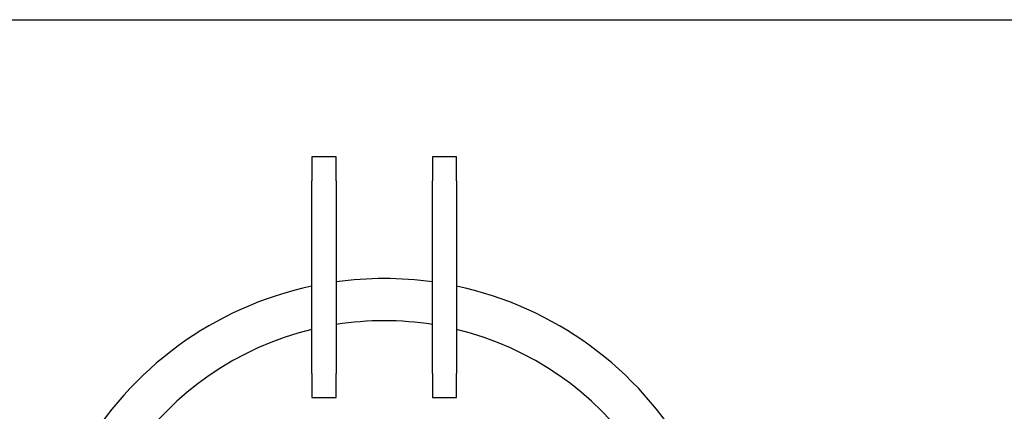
# Model space of a CAD drawing. Header units: inches. Extents: x 24 to 1128, y -94 to 748.
# Tile 16 of 256: x 237 to 278, y 162 to 178. Entities that reach past the tile are written whole.
import ezdxf

# ---------------------------------------------------------------- set-up
doc = ezdxf.new("R2010")
doc.units = ezdxf.units.IN
doc.header["$LTSCALE"] = 32
doc.header["$MEASUREMENT"] = 0
doc.layers.add('Visible (ANSI)', color=7, linetype='Continuous', lineweight=30)

msp = doc.modelspace()

# ---------------------------------------------------------------- linework, layer by layer
at = {"layer": 'Visible (ANSI)'}
for p, q in [((227.54552, 178.31287), (285.92052, 178.31287)), ((249.98302, 172.62537), (248.98302, 172.62537)), ((248.98302, 172.62537), (248.98302, 171.62537)), ((249.98302, 171.62537), (249.98302, 172.62537)), ((254.98302, 172.62537), (253.98302, 172.62537)), ((253.98302, 172.62537), (253.98302, 171.62537)), ((254.98302, 171.62537), (254.98302, 172.62537)), ((248.98302, 163.62537), (248.98302, 171.62537)), ((249.98302, 171.62537), (249.98302, 163.62537)), ((253.98302, 163.62537), (253.98302, 171.62537)), ((254.98302, 171.62537), (254.98302, 163.62537)), ((248.98302, 163.62537), (248.98302, 162.62537)), ((249.98302, 162.62537), (249.98302, 163.62537)), ((253.98302, 163.62537), (253.98302, 162.62537)), ((254.98302, 162.62537), (254.98302, 163.62537)), ((248.98302, 162.62537), (249.98302, 162.62537)), ((253.98302, 162.62537), (254.98302, 162.62537))]:
    msp.add_line(p, q, dxfattribs=at)
for radius, start, end in [(14.5, 101.940544, 198.821487), (14.5, 82.071858, 97.928142), (14.5, 341.178513, 78.059456), (12.75, 80.975155, 99.024845), (12.75, 103.608961, 76.391039)]:
    msp.add_arc((251.98302, 153.06287), radius, start, end, dxfattribs=at)

doc.saveas('drawing.dxf')
